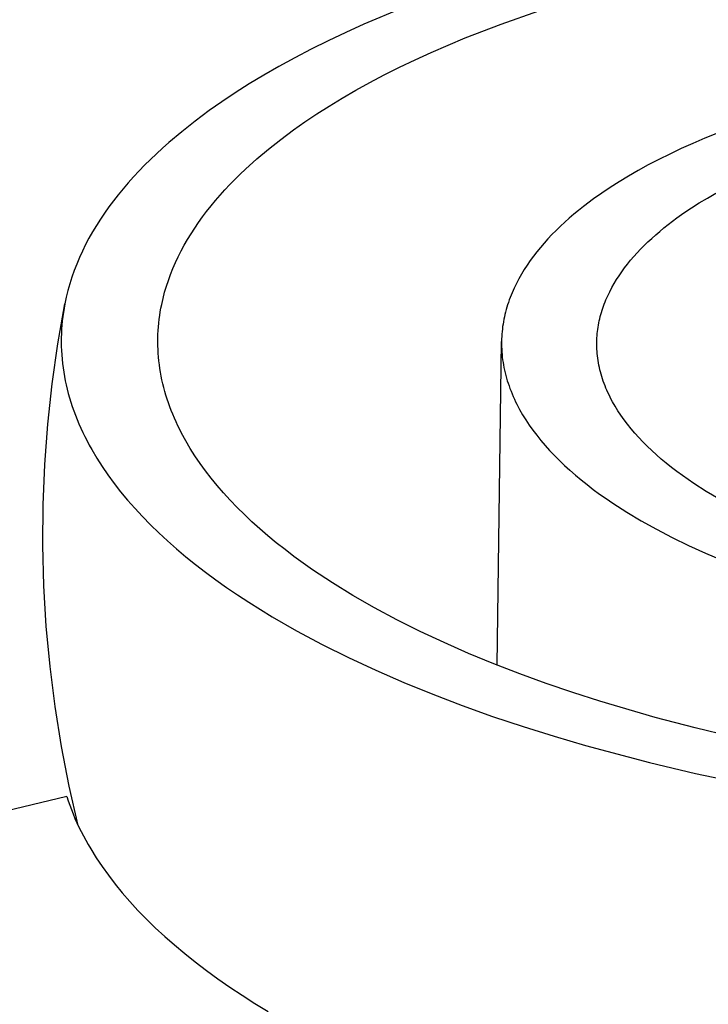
# Model space of a CAD drawing. Header units: millimetres. Extents: x -4170 to -1673, y 3725 to 5351.
# Tile 40 of 49: x -2304 to -2290, y 5056 to 5076. Entities that reach past the tile are written whole.
import ezdxf

# ---------------------------------------------------------------- set-up
doc = ezdxf.new("R2010")
doc.units = ezdxf.units.MM
doc.layers.add('Make2D$Visible$Curvas', color=7, linetype='Continuous')

msp = doc.modelspace()

# ---------------------------------------------------------------- linework, layer by layer
at = {"layer": 'Make2D$Visible$Curvas', "color": 7, "lineweight": -3, "true_color": 0xededed}
for p, q in [((-2296.288, 5075.858), (-2297.062, 5075.533)), ((-2294.286, 5075.536), (-2293.519, 5075.806)), ((-2297.062, 5075.533), (-2297.431, 5075.366)), ((-2295.014, 5075.254), (-2294.286, 5075.536)), ((-2297.431, 5075.366), (-2297.788, 5075.197)), ((-2295.7, 5074.961), (-2295.014, 5075.254)), ((-2298.133, 5075.026), (-2298.465, 5074.853)), ((-2297.788, 5075.197), (-2298.133, 5075.026)), ((-2298.465, 5074.853), (-2298.784, 5074.678)), ((-2296.027, 5074.812), (-2295.7, 5074.961)), ((-2298.784, 5074.678), (-2299.092, 5074.501)), ((-2296.65, 5074.506), (-2296.344, 5074.66)), ((-2296.344, 5074.66), (-2296.027, 5074.812)), ((-2299.092, 5074.501), (-2299.387, 5074.323)), ((-2296.945, 5074.351), (-2296.65, 5074.506)), ((-2299.387, 5074.323), (-2299.669, 5074.143)), ((-2297.23, 5074.193), (-2296.945, 5074.351)), ((-2299.669, 5074.143), (-2299.94, 5073.963)), ((-2297.766, 5073.875), (-2297.503, 5074.035)), ((-2297.503, 5074.035), (-2297.23, 5074.193)), ((-2299.94, 5073.963), (-2300.198, 5073.781)), ((-2298.019, 5073.714), (-2297.766, 5073.875)), ((-2300.198, 5073.781), (-2300.482, 5073.57)), ((-2298.261, 5073.552), (-2298.019, 5073.714)), ((-2300.482, 5073.57), (-2300.755, 5073.354)), ((-2298.492, 5073.389), (-2298.261, 5073.552)), ((-2300.755, 5073.354), (-2301.017, 5073.132)), ((-2298.749, 5073.198), (-2298.492, 5073.389)), ((-2290.156, 5073.223), (-2290.401, 5073.118)), ((-2289.902, 5073.327), (-2290.156, 5073.223)), ((-2301.017, 5073.132), (-2301.144, 5073.02)), ((-2298.996, 5073.002), (-2298.749, 5073.198)), ((-2290.401, 5073.118), (-2290.639, 5073.011)), ((-2301.267, 5072.906), (-2301.388, 5072.791)), ((-2301.144, 5073.02), (-2301.267, 5072.906)), ((-2299.233, 5072.802), (-2298.996, 5073.002)), ((-2290.868, 5072.902), (-2291.09, 5072.792)), ((-2290.639, 5073.011), (-2290.868, 5072.902)), ((-2301.505, 5072.675), (-2301.619, 5072.558)), ((-2301.388, 5072.791), (-2301.505, 5072.675)), ((-2299.46, 5072.597), (-2299.233, 5072.802)), ((-2291.303, 5072.681), (-2291.508, 5072.568)), ((-2291.09, 5072.792), (-2291.303, 5072.681)), ((-2301.729, 5072.439), (-2301.836, 5072.319)), ((-2301.619, 5072.558), (-2301.729, 5072.439)), ((-2299.675, 5072.388), (-2299.569, 5072.493)), ((-2299.569, 5072.493), (-2299.46, 5072.597)), ((-2291.705, 5072.455), (-2291.893, 5072.34)), ((-2291.508, 5072.568), (-2291.705, 5072.455)), ((-2301.836, 5072.319), (-2301.94, 5072.199)), ((-2299.879, 5072.175), (-2299.779, 5072.282)), ((-2299.779, 5072.282), (-2299.675, 5072.388)), ((-2291.893, 5072.34), (-2292.074, 5072.225)), ((-2302.04, 5072.077), (-2302.136, 5071.954)), ((-2301.94, 5072.199), (-2302.04, 5072.077)), ((-2300.07, 5071.958), (-2299.976, 5072.067)), ((-2299.976, 5072.067), (-2299.879, 5072.175)), ((-2292.247, 5072.109), (-2292.411, 5071.992)), ((-2292.074, 5072.225), (-2292.247, 5072.109)), ((-2290.107, 5072.009), (-2289.936, 5072.108)), ((-2302.229, 5071.83), (-2302.317, 5071.705)), ((-2302.136, 5071.954), (-2302.229, 5071.83)), ((-2300.249, 5071.737), (-2300.161, 5071.848)), ((-2300.161, 5071.848), (-2300.07, 5071.958)), ((-2292.615, 5071.839), (-2292.714, 5071.76)), ((-2292.411, 5071.992), (-2292.615, 5071.839)), ((-2290.43, 5071.808), (-2290.272, 5071.909)), ((-2290.272, 5071.909), (-2290.107, 5072.009)), ((-2302.317, 5071.705), (-2302.402, 5071.579)), ((-2300.333, 5071.625), (-2300.249, 5071.737)), ((-2292.81, 5071.681), (-2292.904, 5071.6)), ((-2292.714, 5071.76), (-2292.81, 5071.681)), ((-2290.724, 5071.605), (-2290.58, 5071.707)), ((-2290.58, 5071.707), (-2290.43, 5071.808)), ((-2302.483, 5071.452), (-2302.56, 5071.324)), ((-2302.402, 5071.579), (-2302.483, 5071.452)), ((-2300.491, 5071.399), (-2300.414, 5071.512)), ((-2300.414, 5071.512), (-2300.333, 5071.625)), ((-2293.084, 5071.436), (-2293.171, 5071.353)), ((-2292.995, 5071.519), (-2293.084, 5071.436)), ((-2292.904, 5071.6), (-2292.995, 5071.519)), ((-2290.987, 5071.402), (-2290.901, 5071.471)), ((-2290.901, 5071.471), (-2290.724, 5071.605)), ((-2302.56, 5071.324), (-2302.633, 5071.195)), ((-2300.636, 5071.169), (-2300.565, 5071.284)), ((-2300.565, 5071.284), (-2300.491, 5071.399)), ((-2293.254, 5071.268), (-2293.335, 5071.183)), ((-2293.171, 5071.353), (-2293.254, 5071.268)), ((-2291.232, 5071.192), (-2291.153, 5071.263)), ((-2291.153, 5071.263), (-2291.071, 5071.333)), ((-2291.071, 5071.333), (-2290.987, 5071.402)), ((-2302.702, 5071.065), (-2302.766, 5070.935)), ((-2302.633, 5071.195), (-2302.702, 5071.065)), ((-2300.766, 5070.936), (-2300.703, 5071.053)), ((-2300.703, 5071.053), (-2300.636, 5071.169)), ((-2293.413, 5071.096), (-2293.488, 5071.009)), ((-2293.335, 5071.183), (-2293.413, 5071.096)), ((-2291.458, 5070.973), (-2291.385, 5071.047)), ((-2291.385, 5071.047), (-2291.31, 5071.12)), ((-2291.31, 5071.12), (-2291.232, 5071.192)), ((-2302.766, 5070.935), (-2302.826, 5070.803)), ((-2300.825, 5070.818), (-2300.766, 5070.936)), ((-2293.629, 5070.831), (-2293.695, 5070.741)), ((-2293.56, 5070.921), (-2293.629, 5070.831)), ((-2293.488, 5071.009), (-2293.56, 5070.921)), ((-2291.596, 5070.824), (-2291.528, 5070.899)), ((-2291.528, 5070.899), (-2291.458, 5070.973)), ((-2302.882, 5070.671), (-2302.934, 5070.538)), ((-2302.826, 5070.803), (-2302.882, 5070.671)), ((-2300.932, 5070.581), (-2300.881, 5070.7)), ((-2300.881, 5070.7), (-2300.825, 5070.818)), ((-2293.758, 5070.65), (-2293.817, 5070.558)), ((-2293.695, 5070.741), (-2293.758, 5070.65)), ((-2291.784, 5070.593), (-2291.724, 5070.67)), ((-2291.724, 5070.67), (-2291.661, 5070.747)), ((-2291.661, 5070.747), (-2291.596, 5070.824)), ((-2302.934, 5070.538), (-2302.98, 5070.404)), ((-2301.024, 5070.341), (-2300.98, 5070.461)), ((-2300.98, 5070.461), (-2300.932, 5070.581)), ((-2293.873, 5070.466), (-2293.926, 5070.372)), ((-2293.817, 5070.558), (-2293.873, 5070.466)), ((-2291.948, 5070.355), (-2291.896, 5070.435)), ((-2291.896, 5070.435), (-2291.841, 5070.514)), ((-2291.841, 5070.514), (-2291.784, 5070.593)), ((-2303.023, 5070.27), (-2303.061, 5070.135)), ((-2302.98, 5070.404), (-2303.023, 5070.27)), ((-2301.064, 5070.22), (-2301.024, 5070.341)), ((-2293.975, 5070.278), (-2294.021, 5070.183)), ((-2293.926, 5070.372), (-2293.975, 5070.278)), ((-2292.042, 5070.193), (-2291.996, 5070.274)), ((-2291.996, 5070.274), (-2291.948, 5070.355)), ((-2303.061, 5070.135), (-2303.094, 5069.999)), ((-2301.132, 5069.976), (-2301.1, 5070.098)), ((-2301.1, 5070.098), (-2301.064, 5070.22)), ((-2294.083, 5070.04), (-2294.102, 5069.992)), ((-2294.063, 5070.088), (-2294.083, 5070.04)), ((-2294.021, 5070.183), (-2294.063, 5070.088)), ((-2292.125, 5070.028), (-2292.085, 5070.111)), ((-2292.085, 5070.111), (-2292.042, 5070.193)), ((-2303.264, 5069.055), (-2303.123, 5069.863)), ((-2303.123, 5069.863), (-2303.138, 5069.778)), ((-2303.094, 5069.999), (-2303.123, 5069.863)), ((-2301.175, 5069.778), (-2301.16, 5069.854)), ((-2301.16, 5069.854), (-2301.132, 5069.976)), ((-2294.152, 5069.846), (-2294.167, 5069.797)), ((-2294.136, 5069.895), (-2294.152, 5069.846)), ((-2294.119, 5069.943), (-2294.136, 5069.895)), ((-2294.102, 5069.992), (-2294.119, 5069.943)), ((-2292.211, 5069.819), (-2292.195, 5069.861)), ((-2292.195, 5069.861), (-2292.179, 5069.903)), ((-2292.179, 5069.903), (-2292.162, 5069.945)), ((-2292.162, 5069.945), (-2292.125, 5070.028)), ((-2303.152, 5069.692), (-2303.164, 5069.607)), ((-2303.138, 5069.778), (-2303.152, 5069.692)), ((-2301.2, 5069.627), (-2301.188, 5069.703)), ((-2301.188, 5069.703), (-2301.175, 5069.778)), ((-2294.207, 5069.65), (-2294.218, 5069.601)), ((-2294.195, 5069.699), (-2294.207, 5069.65)), ((-2294.181, 5069.748), (-2294.195, 5069.699)), ((-2294.167, 5069.797), (-2294.181, 5069.748)), ((-2292.276, 5069.606), (-2292.265, 5069.649)), ((-2292.265, 5069.649), (-2292.252, 5069.692)), ((-2292.252, 5069.692), (-2292.239, 5069.734)), ((-2292.239, 5069.734), (-2292.225, 5069.776)), ((-2292.225, 5069.776), (-2292.211, 5069.819)), ((-2303.182, 5069.435), (-2303.188, 5069.349)), ((-2303.174, 5069.521), (-2303.182, 5069.435)), ((-2303.164, 5069.607), (-2303.174, 5069.521)), ((-2301.226, 5069.399), (-2301.219, 5069.475)), ((-2301.219, 5069.475), (-2301.21, 5069.551)), ((-2301.21, 5069.551), (-2301.2, 5069.627)), ((-2294.246, 5069.452), (-2294.253, 5069.402)), ((-2294.237, 5069.502), (-2294.246, 5069.452)), ((-2294.228, 5069.551), (-2294.237, 5069.502)), ((-2294.218, 5069.601), (-2294.228, 5069.551)), ((-2292.321, 5069.391), (-2292.314, 5069.434)), ((-2292.314, 5069.434), (-2292.305, 5069.477)), ((-2292.305, 5069.477), (-2292.297, 5069.52)), ((-2292.297, 5069.52), (-2292.287, 5069.563)), ((-2292.287, 5069.563), (-2292.276, 5069.606)), ((-2303.192, 5069.263), (-2303.194, 5069.177)), ((-2303.188, 5069.349), (-2303.192, 5069.263)), ((-2301.237, 5069.169), (-2301.235, 5069.246)), ((-2301.235, 5069.246), (-2301.231, 5069.322)), ((-2301.231, 5069.322), (-2301.226, 5069.399)), ((-2294.269, 5069.252), (-2294.272, 5069.202)), ((-2294.264, 5069.302), (-2294.269, 5069.252)), ((-2294.259, 5069.352), (-2294.264, 5069.302)), ((-2294.253, 5069.402), (-2294.259, 5069.352)), ((-2292.341, 5069.217), (-2292.337, 5069.26)), ((-2292.337, 5069.26), (-2292.333, 5069.304)), ((-2292.333, 5069.304), (-2292.327, 5069.347)), ((-2292.327, 5069.347), (-2292.321, 5069.391)), ((-2303.379, 5068.243), (-2303.264, 5069.055)), ((-2303.194, 5069.177), (-2303.195, 5069.09)), ((-2303.195, 5069.09), (-2303.194, 5069.003)), ((-2301.238, 5069.092), (-2301.237, 5069.169)), ((-2301.237, 5069.016), (-2301.238, 5069.092)), ((-2294.366, 5062.54), (-2294.275, 5069.101)), ((-2294.275, 5069.101), (-2294.276, 5069.049)), ((-2294.276, 5069.049), (-2294.275, 5068.996)), ((-2294.274, 5069.152), (-2294.275, 5069.101)), ((-2294.272, 5069.202), (-2294.274, 5069.152)), ((-2292.347, 5069.085), (-2292.346, 5069.129)), ((-2292.347, 5069.039), (-2292.347, 5069.085)), ((-2292.346, 5068.993), (-2292.347, 5069.039)), ((-2292.346, 5069.129), (-2292.344, 5069.173)), ((-2292.344, 5069.173), (-2292.341, 5069.217)), ((-2303.194, 5069.003), (-2303.19, 5068.917)), ((-2303.19, 5068.917), (-2303.185, 5068.83)), ((-2301.234, 5068.939), (-2301.237, 5069.016)), ((-2301.23, 5068.862), (-2301.234, 5068.939)), ((-2301.224, 5068.785), (-2301.23, 5068.862)), ((-2294.275, 5068.996), (-2294.273, 5068.943)), ((-2294.273, 5068.943), (-2294.269, 5068.89)), ((-2294.269, 5068.89), (-2294.265, 5068.837)), ((-2294.265, 5068.837), (-2294.26, 5068.784)), ((-2292.344, 5068.947), (-2292.346, 5068.993)), ((-2292.342, 5068.901), (-2292.344, 5068.947)), ((-2292.338, 5068.855), (-2292.342, 5068.901)), ((-2292.333, 5068.808), (-2292.338, 5068.855)), ((-2303.185, 5068.83), (-2303.178, 5068.743)), ((-2303.178, 5068.743), (-2303.169, 5068.656)), ((-2303.169, 5068.656), (-2303.158, 5068.569)), ((-2301.216, 5068.707), (-2301.224, 5068.785)), ((-2301.207, 5068.63), (-2301.216, 5068.707)), ((-2294.26, 5068.784), (-2294.253, 5068.731)), ((-2294.253, 5068.731), (-2294.245, 5068.678)), ((-2294.245, 5068.678), (-2294.236, 5068.625)), ((-2292.327, 5068.762), (-2292.333, 5068.808)), ((-2292.321, 5068.716), (-2292.327, 5068.762)), ((-2292.313, 5068.669), (-2292.321, 5068.716)), ((-2292.304, 5068.623), (-2292.313, 5068.669)), ((-2303.158, 5068.569), (-2303.145, 5068.481)), ((-2303.145, 5068.481), (-2303.13, 5068.394)), ((-2301.196, 5068.553), (-2301.207, 5068.63)), ((-2301.184, 5068.476), (-2301.196, 5068.553)), ((-2301.169, 5068.398), (-2301.184, 5068.476)), ((-2294.236, 5068.625), (-2294.226, 5068.572)), ((-2294.226, 5068.572), (-2294.215, 5068.519)), ((-2294.215, 5068.519), (-2294.203, 5068.466)), ((-2294.203, 5068.466), (-2294.189, 5068.413)), ((-2292.294, 5068.576), (-2292.304, 5068.623)), ((-2292.284, 5068.53), (-2292.294, 5068.576)), ((-2292.272, 5068.483), (-2292.284, 5068.53)), ((-2292.259, 5068.437), (-2292.272, 5068.483)), ((-2292.245, 5068.39), (-2292.259, 5068.437)), ((-2303.467, 5067.427), (-2303.379, 5068.243)), ((-2303.13, 5068.394), (-2303.113, 5068.307)), ((-2303.113, 5068.307), (-2303.095, 5068.22)), ((-2301.154, 5068.321), (-2301.169, 5068.398)), ((-2301.136, 5068.244), (-2301.154, 5068.321)), ((-2301.117, 5068.166), (-2301.136, 5068.244)), ((-2294.189, 5068.413), (-2294.175, 5068.359)), ((-2294.175, 5068.359), (-2294.159, 5068.306)), ((-2294.159, 5068.306), (-2294.142, 5068.253)), ((-2294.142, 5068.253), (-2294.124, 5068.2)), ((-2292.231, 5068.344), (-2292.245, 5068.39)), ((-2292.215, 5068.298), (-2292.231, 5068.344)), ((-2292.198, 5068.251), (-2292.215, 5068.298)), ((-2292.18, 5068.205), (-2292.198, 5068.251)), ((-2303.095, 5068.22), (-2303.074, 5068.132)), ((-2303.074, 5068.132), (-2303.051, 5068.045)), ((-2303.051, 5068.045), (-2303.027, 5067.957)), ((-2301.096, 5068.089), (-2301.117, 5068.166)), ((-2301.073, 5068.011), (-2301.096, 5068.089)), ((-2294.124, 5068.2), (-2294.105, 5068.147)), ((-2294.105, 5068.147), (-2294.084, 5068.093)), ((-2294.084, 5068.093), (-2294.063, 5068.04)), ((-2294.063, 5068.04), (-2294.04, 5067.987)), ((-2292.161, 5068.158), (-2292.18, 5068.205)), ((-2292.142, 5068.112), (-2292.161, 5068.158)), ((-2292.121, 5068.066), (-2292.142, 5068.112)), ((-2292.099, 5068.019), (-2292.121, 5068.066)), ((-2303.027, 5067.957), (-2303, 5067.87)), ((-2303, 5067.87), (-2302.971, 5067.783)), ((-2301.049, 5067.934), (-2301.073, 5068.011)), ((-2301.023, 5067.857), (-2301.049, 5067.934)), ((-2300.996, 5067.779), (-2301.023, 5067.857)), ((-2294.04, 5067.987), (-2294.016, 5067.934)), ((-2294.016, 5067.934), (-2293.991, 5067.881)), ((-2293.991, 5067.881), (-2293.965, 5067.828)), ((-2292.076, 5067.973), (-2292.099, 5068.019)), ((-2292.052, 5067.927), (-2292.076, 5067.973)), ((-2292.027, 5067.881), (-2292.052, 5067.927)), ((-2291.975, 5067.789), (-2292.027, 5067.881)), ((-2302.971, 5067.783), (-2302.941, 5067.695)), ((-2302.941, 5067.695), (-2302.908, 5067.608)), ((-2300.966, 5067.702), (-2300.996, 5067.779)), ((-2300.936, 5067.625), (-2300.966, 5067.702)), ((-2293.965, 5067.828), (-2293.938, 5067.775)), ((-2293.938, 5067.775), (-2293.909, 5067.723)), ((-2293.909, 5067.723), (-2293.849, 5067.617)), ((-2291.918, 5067.697), (-2291.975, 5067.789)), ((-2291.857, 5067.605), (-2291.918, 5067.697)), ((-2302.908, 5067.608), (-2302.874, 5067.521)), ((-2302.874, 5067.521), (-2302.838, 5067.434)), ((-2300.903, 5067.547), (-2300.936, 5067.625)), ((-2300.869, 5067.47), (-2300.903, 5067.547)), ((-2300.833, 5067.393), (-2300.869, 5067.47)), ((-2293.849, 5067.617), (-2293.784, 5067.512)), ((-2293.784, 5067.512), (-2293.715, 5067.407)), ((-2291.793, 5067.514), (-2291.857, 5067.605)), ((-2291.724, 5067.424), (-2291.793, 5067.514)), ((-2303.527, 5066.61), (-2303.467, 5067.427)), ((-2302.838, 5067.434), (-2302.799, 5067.347)), ((-2302.799, 5067.347), (-2302.759, 5067.259)), ((-2302.759, 5067.259), (-2302.717, 5067.173)), ((-2300.795, 5067.316), (-2300.833, 5067.393)), ((-2300.756, 5067.24), (-2300.795, 5067.316)), ((-2300.673, 5067.086), (-2300.756, 5067.24)), ((-2293.715, 5067.407), (-2293.641, 5067.303)), ((-2293.641, 5067.303), (-2293.562, 5067.199)), ((-2291.652, 5067.333), (-2291.724, 5067.424)), ((-2291.576, 5067.244), (-2291.652, 5067.333)), ((-2291.496, 5067.155), (-2291.576, 5067.244)), ((-2302.717, 5067.173), (-2302.672, 5067.086)), ((-2302.672, 5067.086), (-2302.626, 5066.999)), ((-2300.583, 5066.933), (-2300.673, 5067.086)), ((-2293.562, 5067.199), (-2293.48, 5067.096)), ((-2293.48, 5067.096), (-2293.392, 5066.994)), ((-2291.412, 5067.066), (-2291.496, 5067.155)), ((-2291.324, 5066.978), (-2291.412, 5067.066)), ((-2302.626, 5066.999), (-2302.578, 5066.912)), ((-2302.578, 5066.912), (-2302.476, 5066.739)), ((-2300.486, 5066.781), (-2300.583, 5066.933)), ((-2293.392, 5066.994), (-2293.301, 5066.892)), ((-2293.301, 5066.892), (-2293.205, 5066.79)), ((-2291.233, 5066.891), (-2291.324, 5066.978)), ((-2291.138, 5066.804), (-2291.233, 5066.891)), ((-2302.476, 5066.739), (-2302.367, 5066.567)), ((-2300.383, 5066.629), (-2300.486, 5066.781)), ((-2293.205, 5066.79), (-2293.105, 5066.69)), ((-2293.105, 5066.69), (-2293, 5066.59)), ((-2291.04, 5066.718), (-2291.138, 5066.804)), ((-2290.938, 5066.633), (-2291.04, 5066.718)), ((-2303.561, 5065.79), (-2303.527, 5066.61)), ((-2302.367, 5066.567), (-2302.249, 5066.396)), ((-2300.274, 5066.478), (-2300.383, 5066.629)), ((-2300.158, 5066.328), (-2300.274, 5066.478)), ((-2293, 5066.59), (-2292.892, 5066.491)), ((-2292.892, 5066.491), (-2292.779, 5066.392)), ((-2290.833, 5066.549), (-2290.938, 5066.633)), ((-2290.724, 5066.466), (-2290.833, 5066.549)), ((-2290.612, 5066.383), (-2290.724, 5066.466)), ((-2302.249, 5066.396), (-2302.124, 5066.225)), ((-2300.035, 5066.179), (-2300.158, 5066.328)), ((-2292.779, 5066.392), (-2292.663, 5066.295)), ((-2292.663, 5066.295), (-2292.542, 5066.199)), ((-2290.497, 5066.302), (-2290.612, 5066.383)), ((-2290.378, 5066.221), (-2290.497, 5066.302)), ((-2302.124, 5066.225), (-2301.992, 5066.055)), ((-2301.992, 5066.055), (-2301.852, 5065.886)), ((-2299.907, 5066.03), (-2300.035, 5066.179)), ((-2292.542, 5066.199), (-2292.418, 5066.103)), ((-2292.418, 5066.103), (-2292.29, 5066.009)), ((-2290.132, 5066.063), (-2290.378, 5066.221)), ((-2289.874, 5065.909), (-2290.132, 5066.063)), ((-2301.852, 5065.886), (-2301.704, 5065.719)), ((-2299.772, 5065.883), (-2299.907, 5066.03)), ((-2299.631, 5065.736), (-2299.772, 5065.883)), ((-2292.29, 5066.009), (-2292.158, 5065.915)), ((-2292.158, 5065.915), (-2292.022, 5065.823)), ((-2303.567, 5064.97), (-2303.561, 5065.79)), ((-2301.704, 5065.719), (-2301.549, 5065.552)), ((-2299.484, 5065.591), (-2299.631, 5065.736)), ((-2292.022, 5065.823), (-2291.741, 5065.642)), ((-2291.741, 5065.642), (-2291.445, 5065.465)), ((-2301.549, 5065.552), (-2301.387, 5065.386)), ((-2299.331, 5065.446), (-2299.484, 5065.591)), ((-2299.172, 5065.303), (-2299.331, 5065.446)), ((-2291.445, 5065.465), (-2291.138, 5065.294)), ((-2301.387, 5065.386), (-2301.218, 5065.222)), ((-2299.008, 5065.162), (-2299.172, 5065.303)), ((-2291.138, 5065.294), (-2290.818, 5065.127)), ((-2301.218, 5065.222), (-2301.042, 5065.059)), ((-2301.042, 5065.059), (-2300.859, 5064.898)), ((-2298.838, 5065.021), (-2299.008, 5065.162)), ((-2290.818, 5065.127), (-2290.487, 5064.966)), ((-2303.546, 5064.15), (-2303.567, 5064.97)), ((-2300.859, 5064.898), (-2300.669, 5064.738)), ((-2298.662, 5064.882), (-2298.838, 5065.021)), ((-2298.481, 5064.744), (-2298.662, 5064.882)), ((-2290.487, 5064.966), (-2290.146, 5064.811)), ((-2300.669, 5064.738), (-2300.473, 5064.58)), ((-2298.294, 5064.608), (-2298.481, 5064.744)), ((-2290.146, 5064.811), (-2289.795, 5064.661)), ((-2300.473, 5064.58), (-2300.27, 5064.423)), ((-2298.102, 5064.474), (-2298.294, 5064.608)), ((-2297.703, 5064.21), (-2298.102, 5064.474)), ((-2300.27, 5064.423), (-2300.06, 5064.268)), ((-2300.06, 5064.268), (-2299.844, 5064.115)), ((-2303.497, 5063.331), (-2303.546, 5064.15)), ((-2299.844, 5064.115), (-2299.623, 5063.963)), ((-2297.285, 5063.952), (-2297.703, 5064.21)), ((-2299.623, 5063.963), (-2299.395, 5063.814)), ((-2296.849, 5063.702), (-2297.285, 5063.952)), ((-2299.395, 5063.814), (-2298.922, 5063.521)), ((-2296.395, 5063.459), (-2296.849, 5063.702)), ((-2298.922, 5063.521), (-2298.427, 5063.236)), ((-2295.925, 5063.223), (-2296.395, 5063.459)), ((-2303.422, 5062.515), (-2303.497, 5063.331)), ((-2298.427, 5063.236), (-2297.911, 5062.96)), ((-2295.44, 5062.996), (-2295.925, 5063.223)), ((-2297.911, 5062.96), (-2297.376, 5062.693)), ((-2294.942, 5062.777), (-2295.44, 5062.996)), ((-2297.376, 5062.693), (-2296.823, 5062.435)), ((-2294.43, 5062.566), (-2294.942, 5062.777)), ((-2303.319, 5061.701), (-2303.422, 5062.515)), ((-2293.908, 5062.363), (-2294.43, 5062.566)), ((-2296.823, 5062.435), (-2296.254, 5062.187)), ((-2293.375, 5062.169), (-2293.908, 5062.363)), ((-2296.254, 5062.187), (-2295.67, 5061.949)), ((-2292.833, 5061.984), (-2293.375, 5062.169)), ((-2295.67, 5061.949), (-2295.072, 5061.721)), ((-2292.283, 5061.807), (-2292.833, 5061.984)), ((-2303.189, 5060.891), (-2303.319, 5061.701)), ((-2295.072, 5061.721), (-2294.462, 5061.502)), ((-2291.165, 5061.48), (-2292.283, 5061.807)), ((-2294.462, 5061.502), (-2293.841, 5061.294)), ((-2290.352, 5061.267), (-2291.165, 5061.48)), ((-2293.841, 5061.294), (-2293.211, 5061.097)), ((-2289.505, 5061.065), (-2290.352, 5061.267)), ((-2293.211, 5061.097), (-2292.573, 5060.909)), ((-2303.033, 5060.086), (-2303.189, 5060.891)), ((-2292.573, 5060.909), (-2291.28, 5060.565)), ((-2291.28, 5060.565), (-2290.347, 5060.344)), ((-2290.347, 5060.344), (-2289.375, 5060.136)), ((-2302.85, 5059.287), (-2303.033, 5060.086)), ((-2303.082, 5059.874), (-2309.269, 5058.401)), ((-2303.082, 5059.874), (-2303.053, 5059.787)), ((-2303.053, 5059.787), (-2303.022, 5059.699)), ((-2303.022, 5059.699), (-2302.989, 5059.611)), ((-2302.989, 5059.611), (-2302.953, 5059.523)), ((-2302.953, 5059.523), (-2302.916, 5059.434)), ((-2302.916, 5059.434), (-2302.877, 5059.346)), ((-2302.877, 5059.346), (-2302.835, 5059.257)), ((-2302.835, 5059.257), (-2302.792, 5059.169)), ((-2302.792, 5059.169), (-2302.746, 5059.08)), ((-2302.746, 5059.08), (-2302.698, 5058.991)), ((-2302.698, 5058.991), (-2302.649, 5058.902)), ((-2302.649, 5058.902), (-2302.597, 5058.813)), ((-2302.597, 5058.813), (-2302.486, 5058.635)), ((-2302.486, 5058.635), (-2302.367, 5058.457)), ((-2302.367, 5058.457), (-2302.239, 5058.279)), ((-2302.239, 5058.279), (-2302.103, 5058.101)), ((-2302.103, 5058.101), (-2301.958, 5057.923)), ((-2301.958, 5057.923), (-2301.804, 5057.746)), ((-2301.804, 5057.746), (-2301.641, 5057.569)), ((-2301.641, 5057.569), (-2301.469, 5057.393)), ((-2301.469, 5057.393), (-2301.289, 5057.217)), ((-2301.289, 5057.217), (-2301.099, 5057.042)), ((-2301.099, 5057.042), (-2300.901, 5056.868)), ((-2300.901, 5056.868), (-2300.694, 5056.695)), ((-2300.694, 5056.695), (-2300.479, 5056.523)), ((-2300.479, 5056.523), (-2300.254, 5056.352)), ((-2300.254, 5056.352), (-2300.022, 5056.182)), ((-2300.022, 5056.182), (-2299.78, 5056.014)), ((-2299.78, 5056.014), (-2299.53, 5055.848)), ((-2299.53, 5055.848), (-2299.272, 5055.683)), ((-2299.272, 5055.683), (-2299.006, 5055.52))]:
    msp.add_line(p, q, dxfattribs=at)

doc.saveas('drawing.dxf')
